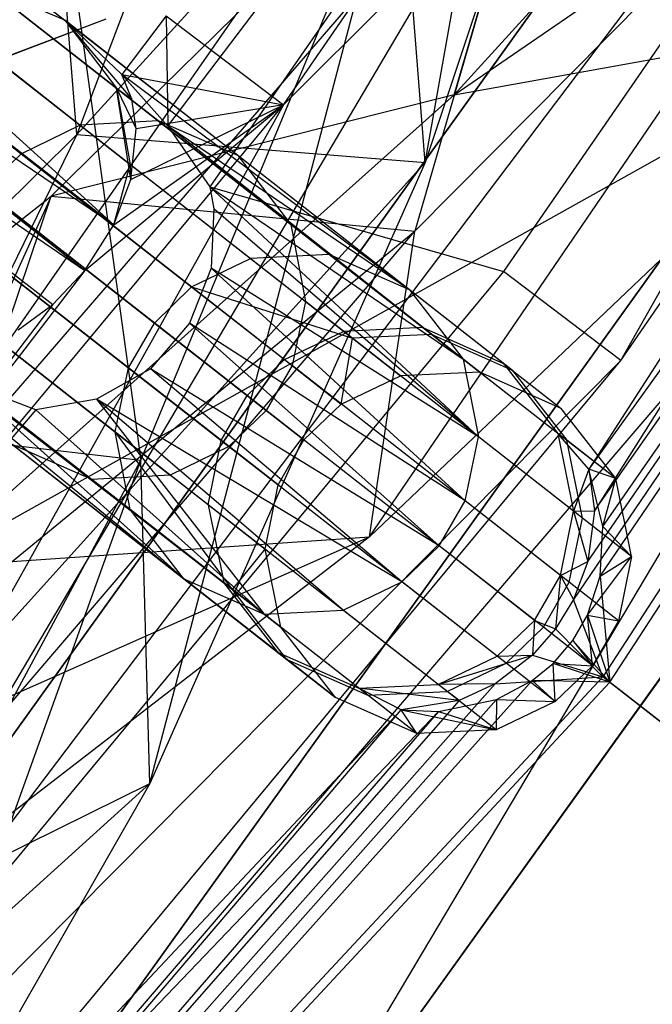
# Model space of a CAD drawing. Extents: x 5.4 to 34.8, y -14.7 to 14.7.
# Tile 123 of 251: x 31 to 31.5, y -9.1 to -8.3. Entities that reach past the tile are written whole.
import ezdxf

# ---------------------------------------------------------------- set-up
doc = ezdxf.new("R2010")
doc.units = 0
doc.header["$LTSCALE"] = 2.54
doc.layers.get('0').update_dxf_attribs({"color": 13, "linetype": 'CONTINUOUS'})

# ---------------------------------------------------------------- blocks, each defined once
blk = doc.blocks.new('BOHO_S_PM_7777_STL')
at = {"color": 0}
for p, q in [((32.7186, -6.69777, 7.66176), (31.4418, -8.68312, 7.66176)), ((32.7186, -6.69777, 7.66176), (31.4418, -8.68312, 7.66176)), ((32.7186, -6.69777, 7.66176), (31.44641, -8.7173, 7.61752)), ((32.7186, -6.69777, 7.66176), (31.44641, -8.7173, 7.61752)), ((32.81839, -6.75082, 7.45751), (31.42906, -8.78963, 7.56233)), ((32.81839, -6.75082, 7.45751), (31.42906, -8.78963, 7.56233)), ((31.44098, -8.7587, 7.57958), (32.81839, -6.75082, 7.45751)), ((31.44098, -8.7587, 7.57958), (32.81839, -6.75082, 7.45751)), ((32.82489, -6.75428, 7.86176), (31.4418, -8.68312, 7.66176)), ((32.82489, -6.75428, 7.86176), (31.4418, -8.68312, 7.66176)), ((31.44641, -8.7173, 7.61752), (32.81839, -6.75082, 7.45751)), ((31.44641, -8.7173, 7.61752), (32.81839, -6.75082, 7.45751)), ((31.45099, -8.77054, 7.7625), (32.82489, -6.75428, 7.86176)), ((31.45099, -8.77054, 7.7625), (32.82489, -6.75428, 7.86176)), ((31.4531, -8.73012, 7.72423), (32.82489, -6.75428, 7.86176)), ((31.4531, -8.73012, 7.72423), (32.82489, -6.75428, 7.86176)), ((32.81839, -6.75082, 7.45751), (31.45323, -8.85298, 7.45751)), ((32.81839, -6.75082, 7.45751), (31.45323, -8.85298, 7.45751)), ((31.45903, -8.85751, 7.86176), (32.82489, -6.75428, 7.86176)), ((31.45903, -8.85751, 7.86176), (32.82489, -6.75428, 7.86176)), ((30.79587, -8.82364, 4.4547), (32.10262, -6.94643, 4.4547)), ((30.79587, -8.82364, 4.6547), (32.10262, -6.94643, 4.4547)), ((30.79587, -8.82364, 4.4547), (32.10262, -6.94643, 4.4547)), ((30.79587, -8.82364, 4.6547), (32.10262, -6.94643, 4.4547)), ((30.79587, -8.82364, 4.6547), (32.10262, -6.94643, 4.6547)), ((30.79587, -8.82364, 4.6547), (32.10262, -6.94643, 4.6547)), ((30.8353, -9.08807, 4.6547), (32.10262, -6.94643, 4.6547)), ((30.8353, -9.08807, 4.6547), (32.10262, -6.94643, 4.6547)), ((32.15439, -7.25183, 4.4547), (30.79587, -8.82364, 4.4547)), ((32.15439, -7.25183, 4.4547), (30.79587, -8.82364, 4.4547)), ((30.8353, -9.08807, 4.4547), (32.15439, -7.25183, 4.4547)), ((32.15439, -7.25183, 4.4547), (30.8353, -9.08807, 4.6547)), ((32.15439, -7.25183, 4.4547), (30.8353, -9.08807, 4.6547)), ((32.15439, -7.25183, 4.6547), (30.8353, -9.08807, 4.6547)), ((30.8353, -9.08807, 4.4547), (32.15439, -7.25183, 4.4547)), ((32.15439, -7.25183, 4.6547), (30.8353, -9.08807, 4.6547)), ((32.32979, -7.35754, 10.15673), (30.99146, -9.22054, 10.15673)), ((30.99146, -9.22054, 10.15673), (32.32979, -7.35754, 9.95673)), ((32.32979, -7.35754, 9.95673), (30.99146, -9.22054, 9.95673)), ((30.99146, -9.22054, 10.15673), (32.32979, -7.35754, 9.95673)), ((32.32979, -7.35754, 10.15673), (30.99146, -9.22054, 10.15673)), ((32.32979, -7.35754, 9.95673), (30.99146, -9.22054, 9.95673)), ((31.09688, -8.40252, 12.06137), (31.89252, -7.35508, 11.95751)), ((31.09688, -8.40252, 12.06137), (31.89252, -7.35508, 11.95751)), ((31.89252, -7.35508, 11.95751), (31.13127, -8.45213, 11.95751)), ((31.89252, -7.35508, 11.95751), (31.13127, -8.45213, 11.95751)), ((31.14398, -9.34992, 10.15673), (32.32979, -7.35754, 10.15673)), ((31.14398, -9.34992, 10.15673), (32.32979, -7.35754, 10.15673)), ((31.1917, -8.38502, 12.36176), (31.89876, -7.35898, 12.36176)), ((31.1917, -8.38502, 12.36176), (31.89876, -7.35898, 12.36176)), ((32.50108, -7.46078, 9.95673), (30.99146, -9.22054, 9.95673)), ((32.50108, -7.46078, 9.95673), (30.99146, -9.22054, 9.95673)), ((31.14398, -9.34992, 10.15673), (32.50108, -7.46078, 10.15673)), ((32.50108, -7.46078, 9.95673), (31.14398, -9.34992, 9.95673)), ((32.50108, -7.46078, 9.95673), (31.14398, -9.34992, 9.95673)), ((32.50108, -7.46078, 9.95673), (31.14398, -9.34992, 10.15673)), ((32.50108, -7.46078, 9.95673), (31.14398, -9.34992, 10.15673)), ((31.14398, -9.34992, 10.15673), (32.50108, -7.46078, 10.15673)), ((32.09045, -7.47876, 11.95326), (31.37188, -8.5215, 11.95326)), ((32.09045, -7.47876, 11.95326), (31.37188, -8.5215, 11.95326)), ((32.09669, -7.48266, 12.35751), (30.56817, -9.50059, 12.35751)), ((32.09669, -7.48266, 12.35751), (30.56817, -9.50059, 12.35751)), ((32.09669, -7.48266, 12.35751), (31.1917, -8.38502, 12.36176)), ((32.09669, -7.48266, 12.35751), (31.1917, -8.38502, 12.36176)), ((31.46783, -8.59419, 12.15326), (32.09669, -7.48266, 12.35751)), ((31.46783, -8.59419, 12.15326), (32.09669, -7.48266, 12.35751)), ((31.46783, -8.59419, 12.15326), (32.19254, -7.54255, 12.15326)), ((31.46783, -8.59419, 12.15326), (32.19254, -7.54255, 12.15326)), ((31.30781, -8.43228, 6.53288), (31.44928, -7.63472, 5.58481)), ((31.30781, -8.43228, 6.53288), (31.44928, -7.63472, 5.58481)), ((31.33145, -8.37701, 11.43409), (32.10035, -7.84887, 10.54068)), ((31.33145, -8.37701, 11.43409), (32.10035, -7.84887, 10.54068)), ((31.02257, -8.40934, 6.62304), (31.48406, -7.90289, 5.71483)), ((31.02257, -8.40934, 6.62304), (31.48406, -7.90289, 5.71483)), ((31.48406, -7.90289, 5.71483), (31.30781, -8.43228, 6.53288)), ((31.48406, -7.90289, 5.71483), (31.30781, -8.43228, 6.53288)), ((30.52492, -7.9349, 13.88263), (31.01262, -8.31593, 12.22669)), ((30.52492, -7.9349, 13.88263), (31.01262, -8.31593, 12.22669)), ((31.70709, -7.96443, 10.74899), (31.33145, -8.37701, 11.43409)), ((31.70709, -7.96443, 10.74899), (31.33145, -8.37701, 11.43409)), ((30.56495, -7.98857, 13.9112), (31.05502, -8.37145, 12.2471)), ((30.56495, -7.98857, 13.9112), (31.05502, -8.37145, 12.2471)), ((31.00146, -8.45981, 11.83932), (31.42961, -8.03963, 11.13164)), ((31.00146, -8.45981, 11.83932), (31.42961, -8.03963, 11.13164)), ((31.42961, -8.03963, 11.13164), (31.29916, -8.48847, 11.86298)), ((31.42961, -8.03963, 11.13164), (31.29916, -8.48847, 11.86298)), ((31.33145, -8.37701, 11.43409), (31.42961, -8.03963, 11.13164)), ((31.33145, -8.37701, 11.43409), (31.42961, -8.03963, 11.13164)), ((30.57449, -8.04977, 13.9312), (31.06623, -8.43396, 12.26138)), ((30.57449, -8.04977, 13.9312), (31.06623, -8.43396, 12.26138)), ((30.57449, -8.04977, 13.9312), (31.05275, -8.4834, 12.27801)), ((30.57449, -8.04977, 13.9312), (31.05275, -8.4834, 12.27801)), ((31.26223, -8.73842, 12.02475), (31.7292, -8.05497, 11.13486)), ((31.26223, -8.73842, 12.02475), (31.7292, -8.05497, 11.13486)), ((31.29916, -8.48847, 11.86298), (31.7292, -8.05497, 11.13486)), ((31.29916, -8.48847, 11.86298), (31.7292, -8.05497, 11.13486)), ((30.69644, -8.0913, 3.87216), (31.08912, -8.39809, 5.64369)), ((30.69644, -8.0913, 3.87216), (31.08912, -8.39809, 5.64369)), ((30.56225, -8.10111, 13.94091), (31.05275, -8.4834, 12.27801)), ((30.56225, -8.10111, 13.94091), (31.05275, -8.4834, 12.27801)), ((31.02501, -8.40175, 5.65426), (30.63354, -8.0959, 3.88826)), ((31.02501, -8.40175, 5.65426), (30.63354, -8.0959, 3.88826)), ((31.15432, -8.42664, 5.62859), (30.7599, -8.11849, 3.84915)), ((31.15432, -8.42664, 5.62859), (30.7599, -8.11849, 3.84915)), ((30.5861, -8.11976, 3.89608), (30.97698, -8.42514, 5.65939)), ((30.5861, -8.11976, 3.89608), (30.97698, -8.42514, 5.65939)), ((30.54071, -8.13759, 13.94334), (31.05275, -8.4834, 12.27801)), ((30.54071, -8.13759, 13.94334), (31.05275, -8.4834, 12.27801)), ((30.54071, -8.13759, 13.94334), (31.02914, -8.52068, 12.2851)), ((30.54071, -8.13759, 13.94334), (31.02914, -8.52068, 12.2851)), ((31.02257, -8.40934, 6.62304), (31.00108, -8.14268, 6.48723)), ((31.02257, -8.40934, 6.62304), (31.00108, -8.14268, 6.48723)), ((31.00108, -8.14268, 6.48723), (31.07485, -8.6757, 7.20983)), ((31.00108, -8.14268, 6.48723), (31.07485, -8.6757, 7.20983)), ((31.07485, -8.6757, 7.20983), (31.28633, -8.16562, 6.39707)), ((31.07485, -8.6757, 7.20983), (31.28633, -8.16562, 6.39707)), ((31.0822, -8.94023, 7.35113), (31.28633, -8.16562, 6.39707)), ((31.0822, -8.94023, 7.35113), (31.28633, -8.16562, 6.39707)), ((31.30781, -8.43228, 6.53288), (31.28633, -8.16562, 6.39707)), ((31.30781, -8.43228, 6.53288), (31.28633, -8.16562, 6.39707)), ((30.51053, -8.16731, 13.94091), (31.02914, -8.52068, 12.2851)), ((30.51053, -8.16731, 13.94091), (31.02914, -8.52068, 12.2851)), ((30.51053, -8.16731, 13.94091), (31.00275, -8.54851, 12.2791)), ((30.51053, -8.16731, 13.94091), (31.00275, -8.54851, 12.2791)), ((31.1978, -8.483, 5.6135), (30.80164, -8.17349, 3.82615)), ((31.1978, -8.483, 5.6135), (30.80164, -8.17349, 3.82615)), ((31.09473, -8.21917, 6.32397), (31.02257, -8.40934, 6.62304)), ((31.09473, -8.21917, 6.32397), (31.02257, -8.40934, 6.62304)), ((30.81238, -8.23563, 3.81004), (31.20976, -8.5461, 5.60293)), ((30.81238, -8.23563, 3.81004), (31.20976, -8.5461, 5.60293)), ((30.80072, -8.28743, 3.80222), (31.19868, -8.59835, 5.59779)), ((30.80072, -8.28743, 3.80222), (31.19868, -8.59835, 5.59779)), ((30.88513, -8.29246, 12.192), (31.16468, -8.51087, 10.68202)), ((30.88513, -8.29246, 12.192), (31.16468, -8.51087, 10.68202)), ((31.01262, -8.31593, 12.22669), (30.94849, -8.28822, 12.20628)), ((31.22916, -8.50751, 10.69012), (30.94849, -8.28822, 12.20628)), ((31.01262, -8.31593, 12.22669), (30.94849, -8.28822, 12.20628)), ((31.22916, -8.50751, 10.69012), (30.94849, -8.28822, 12.20628)), ((30.8987, -8.76369, 12.09444), (31.71452, -8.30788, 11.29554)), ((30.8987, -8.76369, 12.09444), (31.71452, -8.30788, 11.29554)), ((31.71452, -8.30788, 11.29554), (31.26223, -8.73842, 12.02475)), ((31.71452, -8.30788, 11.29554), (31.26223, -8.73842, 12.02475)), ((31.33145, -8.37701, 11.43409), (31.71452, -8.30788, 11.29554)), ((31.33145, -8.37701, 11.43409), (31.71452, -8.30788, 11.29554)), ((31.04628, -8.31498, 13.21089), (30.53789, -8.50736, 13.89422)), ((31.04628, -8.31498, 13.21089), (30.53789, -8.50736, 13.89422)), ((31.04628, -8.31498, 13.21089), (30.60025, -8.48518, 13.81532)), ((31.04628, -8.31498, 13.21089), (30.60025, -8.48518, 13.81532)), ((31.11647, -8.53412, 10.67808), (30.83746, -8.31614, 12.18506)), ((31.11647, -8.53412, 10.67808), (30.83746, -8.31614, 12.18506)), ((31.2949, -8.53647, 10.70169), (31.01262, -8.31593, 12.22669)), ((31.01262, -8.31593, 12.22669), (31.05927, -8.36027, 12.16176)), ((31.01262, -8.31593, 12.22669), (31.05927, -8.36027, 12.16176)), ((31.01262, -8.31593, 12.22669), (31.06741, -8.38057, 12.19298)), ((31.01262, -8.31593, 12.22669), (31.06741, -8.38057, 12.19298)), ((31.01262, -8.31593, 12.22669), (31.05502, -8.37145, 12.2471)), ((31.2949, -8.53647, 10.70169), (31.01262, -8.31593, 12.22669)), ((31.01262, -8.31593, 12.22669), (31.05502, -8.37145, 12.2471)), ((31.09574, -8.31234, 12.16176), (31.05927, -8.36027, 12.16176)), ((31.09574, -8.31234, 12.16176), (31.05927, -8.36027, 12.16176)), ((31.09574, -8.31234, 12.16176), (31.1917, -8.38502, 12.36176)), ((31.09574, -8.31234, 12.16176), (31.1917, -8.38502, 12.36176)), ((31.09574, -8.31234, 12.16176), (31.09688, -8.40252, 12.06137)), ((31.09574, -8.31234, 12.16176), (31.09688, -8.40252, 12.06137)), ((30.77933, -8.32402, 3.80026), (31.17744, -8.63506, 5.59651)), ((30.77933, -8.32402, 3.80026), (31.17744, -8.63506, 5.59651)), ((30.80708, -8.3457, 12.18333), (31.08595, -8.56357, 10.6771)), ((30.80708, -8.3457, 12.18333), (31.08595, -8.56357, 10.6771)), ((30.749, -8.35362, 3.80222), (31.14697, -8.66455, 5.59779)), ((30.749, -8.35362, 3.80222), (31.14697, -8.66455, 5.59779)), ((31.2949, -8.53647, 10.70169), (31.05927, -8.36027, 12.16176)), ((31.05927, -8.36027, 12.16176), (31.09688, -8.40252, 12.06137)), ((31.2949, -8.53647, 10.70169), (31.05927, -8.36027, 12.16176)), ((31.06741, -8.38057, 12.19298), (31.05927, -8.36027, 12.16176)), ((31.05927, -8.36027, 12.16176), (31.1917, -8.38502, 12.36176)), ((31.06741, -8.38057, 12.19298), (31.05927, -8.36027, 12.16176)), ((31.05927, -8.36027, 12.16176), (31.1917, -8.38502, 12.36176)), ((31.05927, -8.36027, 12.16176), (31.09688, -8.40252, 12.06137)), ((31.05502, -8.37145, 12.2471), (31.06623, -8.43396, 12.26138)), ((31.06656, -8.44609, 12.25821), (31.05502, -8.37145, 12.2471)), ((31.05502, -8.37145, 12.2471), (31.06741, -8.38057, 12.19298)), ((31.05502, -8.37145, 12.2471), (31.06741, -8.38057, 12.19298)), ((31.05502, -8.37145, 12.2471), (31.07104, -8.40471, 12.22217)), ((31.05502, -8.37145, 12.2471), (31.07104, -8.40471, 12.22217)), ((31.06656, -8.44609, 12.25821), (31.05502, -8.37145, 12.2471)), ((31.05502, -8.37145, 12.2471), (31.06623, -8.43396, 12.26138)), ((30.63867, -8.38208, 3.82615), (31.03483, -8.69159, 5.6135)), ((30.63867, -8.38208, 3.82615), (31.03483, -8.69159, 5.6135)), ((30.70157, -8.37747, 3.81004), (31.09894, -8.68794, 5.60293)), ((30.70157, -8.37747, 3.81004), (31.09894, -8.68794, 5.60293)), ((31.06475, -8.60032, 10.67808), (30.78575, -8.38233, 12.18506)), ((31.06475, -8.60032, 10.67808), (30.78575, -8.38233, 12.18506)), ((31.33145, -8.37701, 11.43409), (30.8987, -8.76369, 12.09444)), ((31.33145, -8.37701, 11.43409), (30.8987, -8.76369, 12.09444)), ((31.33145, -8.37701, 11.43409), (31.00146, -8.45981, 11.83932)), ((31.33145, -8.37701, 11.43409), (31.00146, -8.45981, 11.83932)), ((31.07104, -8.40471, 12.22217), (31.06741, -8.38057, 12.19298)), ((31.07104, -8.40471, 12.22217), (31.06741, -8.38057, 12.19298)), ((30.39551, -9.34355, 12.36176), (31.1917, -8.38502, 12.36176)), ((30.39551, -9.34355, 12.36176), (31.1917, -8.38502, 12.36176)), ((31.1917, -8.38502, 12.36176), (30.56817, -9.50059, 12.35751)), ((31.1917, -8.38502, 12.36176), (30.56817, -9.50059, 12.35751)), ((31.02914, -8.52068, 12.2851), (31.1917, -8.38502, 12.36176)), ((31.02914, -8.52068, 12.2851), (31.1917, -8.38502, 12.36176)), ((31.05275, -8.4834, 12.27801), (31.1917, -8.38502, 12.36176)), ((31.05275, -8.4834, 12.27801), (31.1917, -8.38502, 12.36176)), ((31.06656, -8.44609, 12.25821), (31.1917, -8.38502, 12.36176)), ((31.06656, -8.44609, 12.25821), (31.1917, -8.38502, 12.36176)), ((31.1917, -8.38502, 12.36176), (31.07104, -8.40471, 12.22217)), ((31.1917, -8.38502, 12.36176), (31.07104, -8.40471, 12.22217)), ((31.08912, -8.39809, 5.64369), (31.02501, -8.40175, 5.65426)), ((31.08912, -8.39809, 5.64369), (31.02501, -8.40175, 5.65426)), ((31.08912, -8.39809, 5.64369), (31.3057, -8.56731, 7.38069)), ((31.15432, -8.42664, 5.62859), (31.08912, -8.39809, 5.64369)), ((31.15432, -8.42664, 5.62859), (31.08912, -8.39809, 5.64369)), ((31.08912, -8.39809, 5.64369), (31.3057, -8.56731, 7.38069)), ((30.97698, -8.42514, 5.65939), (31.02501, -8.40175, 5.65426)), ((30.97698, -8.42514, 5.65939), (31.02501, -8.40175, 5.65426)), ((31.24086, -8.5704, 7.38545), (31.02501, -8.40175, 5.65426)), ((31.24086, -8.5704, 7.38545), (31.02501, -8.40175, 5.65426)), ((31.06656, -8.44609, 12.25821), (31.07104, -8.40471, 12.22217)), ((31.06656, -8.44609, 12.25821), (31.07104, -8.40471, 12.22217)), ((31.33891, -8.59325, 10.71326), (31.09688, -8.40252, 12.06137)), ((31.09688, -8.40252, 12.06137), (31.13127, -8.45213, 11.95751)), ((31.33891, -8.59325, 10.71326), (31.09688, -8.40252, 12.06137)), ((31.2949, -8.53647, 10.70169), (31.09688, -8.40252, 12.06137)), ((31.2949, -8.53647, 10.70169), (31.09688, -8.40252, 12.06137)), ((31.09688, -8.40252, 12.06137), (31.13127, -8.45213, 11.95751)), ((31.02257, -8.40934, 6.62304), (30.65999, -9.14885, 7.83447)), ((31.02257, -8.40934, 6.62304), (30.65999, -9.14885, 7.83447)), ((31.02257, -8.40934, 6.62304), (30.78698, -8.64226, 7.28739)), ((31.02257, -8.40934, 6.62304), (30.78698, -8.64226, 7.28739)), ((31.02257, -8.40934, 6.62304), (31.30781, -8.43228, 6.53288)), ((31.02257, -8.40934, 6.62304), (31.30781, -8.43228, 6.53288)), ((30.65999, -9.14885, 7.83447), (31.30781, -8.43228, 6.53288)), ((30.65999, -9.14885, 7.83447), (31.30781, -8.43228, 6.53288)), ((30.9465, -8.45463, 5.66068), (30.97698, -8.42514, 5.65939)), ((30.9465, -8.45463, 5.66068), (30.97698, -8.42514, 5.65939)), ((30.97698, -8.42514, 5.65939), (31.19248, -8.59351, 7.38776)), ((30.97698, -8.42514, 5.65939), (31.19248, -8.59351, 7.38776)), ((31.30781, -8.43228, 6.53288), (31.0822, -8.94023, 7.35113)), ((31.30781, -8.43228, 6.53288), (31.0822, -8.94023, 7.35113)), ((31.37194, -8.59666, 7.3739), (31.15432, -8.42664, 5.62859)), ((31.15432, -8.42664, 5.62859), (31.1978, -8.483, 5.6135)), ((31.37194, -8.59666, 7.3739), (31.15432, -8.42664, 5.62859)), ((31.15432, -8.42664, 5.62859), (31.1978, -8.483, 5.6135)), ((30.77431, -8.43431, 12.192), (31.05386, -8.65272, 10.68202)), ((30.77431, -8.43431, 12.192), (31.05386, -8.65272, 10.68202)), ((31.05275, -8.4834, 12.27801), (31.06623, -8.43396, 12.26138)), ((31.05275, -8.4834, 12.27801), (31.06623, -8.43396, 12.26138)), ((31.06623, -8.43396, 12.26138), (31.06656, -8.44609, 12.25821)), ((31.06623, -8.43396, 12.26138), (31.06656, -8.44609, 12.25821)), ((31.05275, -8.4834, 12.27801), (31.06656, -8.44609, 12.25821)), ((31.05275, -8.4834, 12.27801), (31.06656, -8.44609, 12.25821)), ((31.16192, -8.62293, 7.38834), (30.9465, -8.45463, 5.66068)), ((31.16192, -8.62293, 7.38834), (30.9465, -8.45463, 5.66068)), ((31.13127, -8.45213, 11.95751), (31.33891, -8.59325, 10.71326)), ((31.13127, -8.45213, 11.95751), (31.33891, -8.59325, 10.71326)), ((31.13127, -8.45213, 11.95751), (31.35124, -8.65663, 10.72136)), ((31.13127, -8.45213, 11.95751), (31.35124, -8.65663, 10.72136)), ((31.13127, -8.45213, 11.95751), (31.13452, -8.47006, 11.95726)), ((31.13127, -8.45213, 11.95751), (31.13452, -8.47006, 11.95726)), ((31.13127, -8.45213, 11.95751), (31.37188, -8.5215, 11.95326)), ((31.13127, -8.45213, 11.95751), (31.37188, -8.5215, 11.95326)), ((30.51033, -8.84435, 12.52162), (31.00146, -8.45981, 11.83932)), ((30.51033, -8.84435, 12.52162), (31.00146, -8.45981, 11.83932)), ((31.00146, -8.45981, 11.83932), (30.80336, -8.89461, 12.56175)), ((31.00146, -8.45981, 11.83932), (30.80336, -8.89461, 12.56175)), ((30.8987, -8.76369, 12.09444), (31.00146, -8.45981, 11.83932)), ((30.8987, -8.76369, 12.09444), (31.00146, -8.45981, 11.83932)), ((31.00146, -8.45981, 11.83932), (31.29916, -8.48847, 11.86298)), ((31.00146, -8.45981, 11.83932), (31.29916, -8.48847, 11.86298)), ((31.13452, -8.47006, 11.95726), (31.13247, -8.51879, 11.95675)), ((31.13452, -8.47006, 11.95726), (31.13247, -8.51879, 11.95675)), ((31.35124, -8.65663, 10.72136), (31.13452, -8.47006, 11.95726)), ((31.35124, -8.65663, 10.72136), (31.13452, -8.47006, 11.95726)), ((30.7394, -9.14186, 12.71918), (31.29916, -8.48847, 11.86298)), ((30.7394, -9.14186, 12.71918), (31.29916, -8.48847, 11.86298)), ((30.80336, -8.89461, 12.56175), (31.29916, -8.48847, 11.86298)), ((30.80336, -8.89461, 12.56175), (31.29916, -8.48847, 11.86298)), ((31.02914, -8.52068, 12.2851), (31.05275, -8.4834, 12.27801)), ((31.02914, -8.52068, 12.2851), (31.05275, -8.4834, 12.27801)), ((31.41645, -8.65383, 7.36711), (31.1978, -8.483, 5.6135)), ((31.1978, -8.483, 5.6135), (31.20976, -8.5461, 5.60293)), ((31.41645, -8.65383, 7.36711), (31.1978, -8.483, 5.6135)), ((31.1978, -8.483, 5.6135), (31.20976, -8.5461, 5.60293)), ((31.26223, -8.73842, 12.02475), (31.29916, -8.48847, 11.86298)), ((31.26223, -8.73842, 12.02475), (31.29916, -8.48847, 11.86298)), ((30.78552, -8.49681, 12.20628), (31.06619, -8.7161, 10.69012)), ((30.78552, -8.49681, 12.20628), (31.06619, -8.7161, 10.69012)), ((30.92526, -8.49133, 5.65939), (31.14077, -8.6597, 7.38776)), ((30.92526, -8.49133, 5.65939), (31.14077, -8.6597, 7.38776)), ((31.11647, -8.53412, 10.67808), (31.16468, -8.51087, 10.68202)), ((31.11647, -8.53412, 10.67808), (31.16468, -8.51087, 10.68202)), ((31.22916, -8.50751, 10.69012), (31.16468, -8.51087, 10.68202)), ((31.22916, -8.50751, 10.69012), (31.16468, -8.51087, 10.68202)), ((31.16468, -8.51087, 10.68202), (31.2481, -8.57606, 9.86699)), ((31.16468, -8.51087, 10.68202), (31.2481, -8.57606, 9.86699)), ((31.2949, -8.53647, 10.70169), (31.22916, -8.50751, 10.69012)), ((31.31295, -8.57297, 9.87164), (31.22916, -8.50751, 10.69012)), ((31.2949, -8.53647, 10.70169), (31.22916, -8.50751, 10.69012)), ((31.31295, -8.57297, 9.87164), (31.22916, -8.50751, 10.69012)), ((31.02914, -8.52068, 12.2851), (30.39551, -9.34355, 12.36176)), ((31.02914, -8.52068, 12.2851), (30.39551, -9.34355, 12.36176)), ((31.37188, -8.5215, 11.95326), (30.56273, -9.49563, 11.95326)), ((31.37188, -8.5215, 11.95326), (30.56273, -9.49563, 11.95326)), ((31.00275, -8.54851, 12.2791), (31.02914, -8.52068, 12.2851)), ((31.00275, -8.54851, 12.2791), (31.02914, -8.52068, 12.2851)), ((31.13247, -8.51879, 11.95675), (31.11484, -8.56383, 11.9565)), ((31.13247, -8.51879, 11.95675), (31.11484, -8.56383, 11.9565)), ((31.34035, -8.70903, 10.72529), (31.13247, -8.51879, 11.95675)), ((31.34035, -8.70903, 10.72529), (31.13247, -8.51879, 11.95675)), ((31.35124, -8.65663, 10.72136), (31.13247, -8.51879, 11.95675)), ((31.35124, -8.65663, 10.72136), (31.13247, -8.51879, 11.95675)), ((31.46783, -8.59419, 12.15326), (31.37188, -8.5215, 11.95326)), ((31.46783, -8.59419, 12.15326), (31.37188, -8.5215, 11.95326)), ((31.08595, -8.56357, 10.6771), (31.11647, -8.53412, 10.67808)), ((31.08595, -8.56357, 10.6771), (31.11647, -8.53412, 10.67808)), ((31.239, -8.62986, 9.04313), (31.11647, -8.53412, 10.67808)), ((31.11647, -8.53412, 10.67808), (31.2481, -8.57606, 9.86699)), ((31.11647, -8.53412, 10.67808), (31.2481, -8.57606, 9.86699)), ((31.239, -8.62986, 9.04313), (31.11647, -8.53412, 10.67808)), ((31.2949, -8.53647, 10.70169), (31.33891, -8.59325, 10.71326)), ((31.3792, -8.60233, 9.8783), (31.2949, -8.53647, 10.70169)), ((31.2949, -8.53647, 10.70169), (31.33891, -8.59325, 10.71326)), ((31.3792, -8.60233, 9.8783), (31.2949, -8.53647, 10.70169)), ((31.13004, -8.71224, 7.38545), (30.91419, -8.54359, 5.65426)), ((31.13004, -8.71224, 7.38545), (30.91419, -8.54359, 5.65426)), ((31.00275, -8.54851, 12.2791), (30.39551, -9.34355, 12.36176)), ((31.00275, -8.54851, 12.2791), (30.39551, -9.34355, 12.36176)), ((30.82792, -8.55233, 12.22669), (31.1102, -8.77288, 10.70169)), ((30.82792, -8.55233, 12.22669), (31.1102, -8.77288, 10.70169)), ((30.97434, -8.56922, 12.26331), (31.00275, -8.54851, 12.2791)), ((30.97434, -8.56922, 12.26331), (31.00275, -8.54851, 12.2791)), ((31.20976, -8.5461, 5.60293), (31.19868, -8.59835, 5.59779)), ((31.20976, -8.5461, 5.60293), (31.19868, -8.59835, 5.59779)), ((31.42913, -8.71749, 7.36235), (31.20976, -8.5461, 5.60293)), ((31.42913, -8.71749, 7.36235), (31.20976, -8.5461, 5.60293)), ((31.06475, -8.60032, 10.67808), (31.08595, -8.56357, 10.6771)), ((31.06475, -8.60032, 10.67808), (31.08595, -8.56357, 10.6771)), ((31.11484, -8.56383, 11.9565), (31.08265, -8.60109, 11.95654)), ((31.11484, -8.56383, 11.9565), (31.08265, -8.60109, 11.95654)), ((31.08595, -8.56357, 10.6771), (31.20842, -8.65926, 9.04296)), ((31.08595, -8.56357, 10.6771), (31.20842, -8.65926, 9.04296)), ((31.31915, -8.74577, 10.72628), (31.11484, -8.56383, 11.9565)), ((31.31915, -8.74577, 10.72628), (31.11484, -8.56383, 11.9565)), ((31.34035, -8.70903, 10.72529), (31.11484, -8.56383, 11.9565)), ((31.34035, -8.70903, 10.72529), (31.11484, -8.56383, 11.9565)), ((31.3057, -8.56731, 7.38069), (31.24086, -8.5704, 7.38545)), ((31.3057, -8.56731, 7.38069), (31.24086, -8.5704, 7.38545)), ((31.3057, -8.56731, 7.38069), (31.37194, -8.59666, 7.3739)), ((31.3057, -8.56731, 7.38069), (31.37194, -8.59666, 7.3739)), ((31.3057, -8.56731, 7.38069), (31.35247, -8.60385, 9.04516)), ((31.3057, -8.56731, 7.38069), (31.35247, -8.60385, 9.04516)), ((31.19248, -8.59351, 7.38776), (31.24086, -8.5704, 7.38545)), ((31.19248, -8.59351, 7.38776), (31.24086, -8.5704, 7.38545)), ((31.239, -8.62986, 9.04313), (31.2481, -8.57606, 9.86699)), ((31.239, -8.62986, 9.04313), (31.2481, -8.57606, 9.86699)), ((31.28746, -8.6068, 9.04379), (31.24086, -8.5704, 7.38545)), ((31.28746, -8.6068, 9.04379), (31.24086, -8.5704, 7.38545)), ((31.31295, -8.57297, 9.87164), (31.2481, -8.57606, 9.86699)), ((31.31295, -8.57297, 9.87164), (31.2481, -8.57606, 9.86699)), ((31.2481, -8.57606, 9.86699), (31.28746, -8.6068, 9.04379)), ((31.2481, -8.57606, 9.86699), (31.28746, -8.6068, 9.04379)), ((31.3792, -8.60233, 9.8783), (31.31295, -8.57297, 9.87164)), ((31.35247, -8.60385, 9.04516), (31.31295, -8.57297, 9.87164)), ((31.3792, -8.60233, 9.8783), (31.31295, -8.57297, 9.87164)), ((31.35247, -8.60385, 9.04516), (31.31295, -8.57297, 9.87164)), ((30.88227, -8.58689, 12.16176), (31.1102, -8.77288, 10.70169)), ((30.88227, -8.58689, 12.16176), (31.1102, -8.77288, 10.70169)), ((31.16192, -8.62293, 7.38834), (31.19248, -8.59351, 7.38776)), ((31.16192, -8.62293, 7.38834), (31.19248, -8.59351, 7.38776)), ((31.19248, -8.59351, 7.38776), (31.239, -8.62986, 9.04313)), ((31.19248, -8.59351, 7.38776), (31.239, -8.62986, 9.04313)), ((31.33891, -8.59325, 10.71326), (31.42371, -8.65951, 9.88495)), ((31.33891, -8.59325, 10.71326), (31.35124, -8.65663, 10.72136)), ((31.33891, -8.59325, 10.71326), (31.42371, -8.65951, 9.88495)), ((31.33891, -8.59325, 10.71326), (31.35124, -8.65663, 10.72136)), ((30.56817, -9.50059, 12.35751), (31.46783, -8.59419, 12.15326)), ((30.56817, -9.50059, 12.35751), (31.46783, -8.59419, 12.15326)), ((30.65178, -9.57663, 12.15326), (31.46783, -8.59419, 12.15326)), ((30.65178, -9.57663, 12.15326), (31.46783, -8.59419, 12.15326)), ((31.08265, -8.60109, 11.95654), (31.03858, -8.62588, 11.9569)), ((31.08265, -8.60109, 11.95654), (31.03858, -8.62588, 11.9569)), ((31.05386, -8.65272, 10.68202), (31.06475, -8.60032, 10.67808)), ((31.05386, -8.65272, 10.68202), (31.06475, -8.60032, 10.67808)), ((31.18729, -8.69605, 9.04313), (31.06475, -8.60032, 10.67808)), ((31.18729, -8.69605, 9.04313), (31.06475, -8.60032, 10.67808)), ((31.28863, -8.77523, 10.72529), (31.08265, -8.60109, 11.95654)), ((31.28863, -8.77523, 10.72529), (31.08265, -8.60109, 11.95654)), ((31.31915, -8.74577, 10.72628), (31.08265, -8.60109, 11.95654)), ((31.31915, -8.74577, 10.72628), (31.08265, -8.60109, 11.95654)), ((31.19868, -8.59835, 5.59779), (31.17744, -8.63506, 5.59651)), ((31.19868, -8.59835, 5.59779), (31.17744, -8.63506, 5.59651)), ((31.41841, -8.77002, 7.36004), (31.19868, -8.59835, 5.59779)), ((31.41841, -8.77002, 7.36004), (31.19868, -8.59835, 5.59779)), ((31.37194, -8.59666, 7.3739), (31.41645, -8.65383, 7.36711)), ((31.37194, -8.59666, 7.3739), (31.41645, -8.65383, 7.36711)), ((31.37194, -8.59666, 7.3739), (31.41895, -8.63339, 9.04712)), ((31.37194, -8.59666, 7.3739), (31.41895, -8.63339, 9.04712)), ((30.92615, -8.60668, 5.64369), (31.14273, -8.7759, 7.38069)), ((30.92615, -8.60668, 5.64369), (31.14273, -8.7759, 7.38069)), ((31.239, -8.62986, 9.04313), (31.28746, -8.6068, 9.04379)), ((31.239, -8.62986, 9.04313), (31.28746, -8.6068, 9.04379)), ((31.35247, -8.60385, 9.04516), (31.28746, -8.6068, 9.04379)), ((31.35247, -8.60385, 9.04516), (31.28746, -8.6068, 9.04379)), ((31.41895, -8.63339, 9.04712), (31.35247, -8.60385, 9.04516)), ((31.41895, -8.63339, 9.04712), (31.35247, -8.60385, 9.04516)), ((31.3792, -8.60233, 9.8783), (31.42371, -8.65951, 9.88495)), ((31.3792, -8.60233, 9.8783), (31.41895, -8.63339, 9.04712)), ((31.3792, -8.60233, 9.8783), (31.42371, -8.65951, 9.88495)), ((31.3792, -8.60233, 9.8783), (31.41895, -8.63339, 9.04712)), ((30.98882, -8.63451, 11.95751), (30.93229, -8.61312, 12.06151)), ((30.93229, -8.61312, 12.06151), (31.17594, -8.80184, 10.71326)), ((30.93229, -8.61312, 12.06151), (31.17594, -8.80184, 10.71326)), ((30.93229, -8.61312, 12.06151), (31.1102, -8.77288, 10.70169)), ((30.93229, -8.61312, 12.06151), (31.1102, -8.77288, 10.70169)), ((30.98882, -8.63451, 11.95751), (30.93229, -8.61312, 12.06151)), ((31.03858, -8.62588, 11.9569), (30.98882, -8.63451, 11.95751)), ((31.03858, -8.62588, 11.9569), (30.98882, -8.63451, 11.95751)), ((31.24042, -8.79848, 10.72136), (31.03858, -8.62588, 11.9569)), ((31.03858, -8.62588, 11.9569), (31.17594, -8.80184, 10.71326)), ((31.24042, -8.79848, 10.72136), (31.03858, -8.62588, 11.9569)), ((31.28863, -8.77523, 10.72529), (31.03858, -8.62588, 11.9569)), ((31.28863, -8.77523, 10.72529), (31.03858, -8.62588, 11.9569)), ((31.03858, -8.62588, 11.9569), (31.17594, -8.80184, 10.71326)), ((31.14077, -8.6597, 7.38776), (31.16192, -8.62293, 7.38834)), ((31.14077, -8.6597, 7.38776), (31.16192, -8.62293, 7.38834)), ((31.20842, -8.65926, 9.04296), (31.16192, -8.62293, 7.38834)), ((31.20842, -8.65926, 9.04296), (31.16192, -8.62293, 7.38834)), ((31.20842, -8.65926, 9.04296), (31.239, -8.62986, 9.04313)), ((31.20842, -8.65926, 9.04296), (31.239, -8.62986, 9.04313)), ((31.4637, -8.69075, 9.04908), (31.41895, -8.63339, 9.04712)), ((31.4637, -8.69075, 9.04908), (31.41895, -8.63339, 9.04712)), ((30.98882, -8.63451, 11.95751), (30.39006, -9.3386, 11.95751)), ((30.98882, -8.63451, 11.95751), (30.39006, -9.3386, 11.95751)), ((30.78698, -8.64226, 7.28739), (31.07485, -8.6757, 7.20983)), ((30.78698, -8.64226, 7.28739), (31.07485, -8.6757, 7.20983)), ((30.98882, -8.63451, 11.95751), (31.17594, -8.80184, 10.71326)), ((30.98882, -8.63451, 11.95751), (31.17594, -8.80184, 10.71326)), ((31.17744, -8.63506, 5.59651), (31.14697, -8.66455, 5.59779)), ((31.17744, -8.63506, 5.59651), (31.14697, -8.66455, 5.59779)), ((31.39726, -8.8068, 7.35947), (31.17744, -8.63506, 5.59651)), ((31.39726, -8.8068, 7.35947), (31.17744, -8.63506, 5.59651)), ((31.14998, -8.78156, 9.87164), (31.05386, -8.65272, 10.68202)), ((31.05386, -8.65272, 10.68202), (31.17664, -8.74865, 9.04379)), ((31.14998, -8.78156, 9.87164), (31.05386, -8.65272, 10.68202)), ((31.06619, -8.7161, 10.69012), (31.05386, -8.65272, 10.68202)), ((31.06619, -8.7161, 10.69012), (31.05386, -8.65272, 10.68202)), ((31.05386, -8.65272, 10.68202), (31.17664, -8.74865, 9.04379)), ((31.34035, -8.70903, 10.72529), (31.35124, -8.65663, 10.72136)), ((31.34035, -8.70903, 10.72529), (31.35124, -8.65663, 10.72136)), ((31.43641, -8.72317, 9.88961), (31.35124, -8.65663, 10.72136)), ((31.43641, -8.72317, 9.88961), (31.35124, -8.65663, 10.72136)), ((31.4637, -8.69075, 9.04908), (31.41645, -8.65383, 7.36711)), ((31.4637, -8.69075, 9.04908), (31.41645, -8.65383, 7.36711)), ((31.4418, -8.68312, 7.66176), (31.41645, -8.65383, 7.36711)), ((31.41645, -8.65383, 7.36711), (31.42913, -8.71749, 7.36235)), ((31.41645, -8.65383, 7.36711), (31.42913, -8.71749, 7.36235)), ((31.4418, -8.68312, 7.66176), (31.41645, -8.65383, 7.36711)), ((31.18724, -8.83307, 7.3739), (30.96962, -8.66305, 5.62859)), ((31.03483, -8.69159, 5.6135), (30.96962, -8.66305, 5.62859)), ((31.18724, -8.83307, 7.3739), (30.96962, -8.66305, 5.62859)), ((31.03483, -8.69159, 5.6135), (30.96962, -8.66305, 5.62859)), ((31.14697, -8.66455, 5.59779), (31.09894, -8.68794, 5.60293)), ((31.14697, -8.66455, 5.59779), (31.09894, -8.68794, 5.60293)), ((31.13004, -8.71224, 7.38545), (31.14077, -8.6597, 7.38776)), ((31.13004, -8.71224, 7.38545), (31.14077, -8.6597, 7.38776)), ((31.14077, -8.6597, 7.38776), (31.18729, -8.69605, 9.04313)), ((31.14077, -8.6597, 7.38776), (31.18729, -8.69605, 9.04313)), ((31.36669, -8.83622, 7.36004), (31.14697, -8.66455, 5.59779)), ((31.36669, -8.83622, 7.36004), (31.14697, -8.66455, 5.59779)), ((31.18729, -8.69605, 9.04313), (31.20842, -8.65926, 9.04296)), ((31.18729, -8.69605, 9.04313), (31.20842, -8.65926, 9.04296)), ((31.4637, -8.69075, 9.04908), (31.42371, -8.65951, 9.88495)), ((31.43641, -8.72317, 9.88961), (31.42371, -8.65951, 9.88495)), ((31.43641, -8.72317, 9.88961), (31.42371, -8.65951, 9.88495)), ((31.4637, -8.69075, 9.04908), (31.42371, -8.65951, 9.88495)), ((30.80596, -9.42298, 8.16534), (31.07485, -8.6757, 7.20983)), ((30.80596, -9.42298, 8.16534), (31.07485, -8.6757, 7.20983)), ((30.81372, -9.16126, 8.01889), (31.07485, -8.6757, 7.20983)), ((30.81372, -9.16126, 8.01889), (31.07485, -8.6757, 7.20983)), ((31.0822, -8.94023, 7.35113), (31.07485, -8.6757, 7.20983)), ((31.0822, -8.94023, 7.35113), (31.07485, -8.6757, 7.20983)), ((31.09894, -8.68794, 5.60293), (31.03483, -8.69159, 5.6135)), ((31.09894, -8.68794, 5.60293), (31.03483, -8.69159, 5.6135)), ((31.31831, -8.85933, 7.36235), (31.09894, -8.68794, 5.60293)), ((31.31831, -8.85933, 7.36235), (31.09894, -8.68794, 5.60293)), ((31.4418, -8.68312, 7.66176), (31.42913, -8.71749, 7.36235)), ((31.4418, -8.68312, 7.66176), (31.42913, -8.71749, 7.36235)), ((31.4637, -8.69075, 9.04908), (31.4418, -8.68312, 7.66176)), ((31.4418, -8.68312, 7.66176), (31.44641, -8.7173, 7.61752)), ((31.4531, -8.73012, 7.72423), (31.4418, -8.68312, 7.66176)), ((31.4637, -8.69075, 9.04908), (31.4418, -8.68312, 7.66176)), ((31.4531, -8.73012, 7.72423), (31.4418, -8.68312, 7.66176)), ((31.4418, -8.68312, 7.66176), (31.44641, -8.7173, 7.61752)), ((31.4531, -8.73012, 7.72423), (31.4637, -8.69075, 9.04908)), ((31.4531, -8.73012, 7.72423), (31.4637, -8.69075, 9.04908)), ((31.47655, -8.75454, 9.05045), (31.4637, -8.69075, 9.04908)), ((31.47655, -8.75454, 9.05045), (31.4637, -8.69075, 9.04908)), ((31.25348, -8.86242, 7.36711), (31.03483, -8.69159, 5.6135)), ((31.25348, -8.86242, 7.36711), (31.03483, -8.69159, 5.6135)), ((31.17664, -8.74865, 9.04379), (31.18729, -8.69605, 9.04313)), ((31.17664, -8.74865, 9.04379), (31.18729, -8.69605, 9.04313)), ((31.13004, -8.71224, 7.38545), (31.14273, -8.7759, 7.38069)), ((31.13004, -8.71224, 7.38545), (31.14273, -8.7759, 7.38069)), ((31.17664, -8.74865, 9.04379), (31.13004, -8.71224, 7.38545)), ((31.17664, -8.74865, 9.04379), (31.13004, -8.71224, 7.38545)), ((31.31915, -8.74577, 10.72628), (31.34035, -8.70903, 10.72529)), ((31.31915, -8.74577, 10.72628), (31.34035, -8.70903, 10.72529)), ((31.42568, -8.77571, 9.89187), (31.34035, -8.70903, 10.72529)), ((31.42568, -8.77571, 9.89187), (31.34035, -8.70903, 10.72529)), ((31.1102, -8.77288, 10.70169), (31.06619, -8.7161, 10.69012)), ((31.06619, -8.7161, 10.69012), (31.14998, -8.78156, 9.87164)), ((31.1102, -8.77288, 10.70169), (31.06619, -8.7161, 10.69012)), ((31.06619, -8.7161, 10.69012), (31.14998, -8.78156, 9.87164)), ((31.41841, -8.77002, 7.36004), (31.42913, -8.71749, 7.36235)), ((31.41841, -8.77002, 7.36004), (31.42913, -8.71749, 7.36235)), ((31.42913, -8.71749, 7.36235), (31.44641, -8.7173, 7.61752)), ((31.42913, -8.71749, 7.36235), (31.44641, -8.7173, 7.61752)), ((31.42913, -8.71749, 7.36235), (31.44098, -8.7587, 7.57958)), ((31.42913, -8.71749, 7.36235), (31.44098, -8.7587, 7.57958)), ((31.44641, -8.7173, 7.61752), (31.44098, -8.7587, 7.57958)), ((31.44641, -8.7173, 7.61752), (31.44098, -8.7587, 7.57958)), ((31.42568, -8.77571, 9.89187), (31.43641, -8.72317, 9.88961)), ((31.42568, -8.77571, 9.89187), (31.43641, -8.72317, 9.88961)), ((31.47655, -8.75454, 9.05045), (31.43641, -8.72317, 9.88961)), ((31.47655, -8.75454, 9.05045), (31.43641, -8.72317, 9.88961)), ((31.45099, -8.77054, 7.7625), (31.4531, -8.73012, 7.72423)), ((31.45099, -8.77054, 7.7625), (31.4531, -8.73012, 7.72423)), ((31.4531, -8.73012, 7.72423), (31.47655, -8.75454, 9.05045)), ((31.4531, -8.73012, 7.72423), (31.47655, -8.75454, 9.05045)), ((30.40581, -9.11805, 12.72744), (31.26223, -8.73842, 12.02475)), ((30.40581, -9.11805, 12.72744), (31.26223, -8.73842, 12.02475)), ((31.26223, -8.73842, 12.02475), (30.7394, -9.14186, 12.71918)), ((31.26223, -8.73842, 12.02475), (30.7394, -9.14186, 12.71918)), ((30.8987, -8.76369, 12.09444), (31.26223, -8.73842, 12.02475)), ((30.8987, -8.76369, 12.09444), (31.26223, -8.73842, 12.02475)), ((31.28863, -8.77523, 10.72529), (31.31915, -8.74577, 10.72628)), ((31.28863, -8.77523, 10.72529), (31.31915, -8.74577, 10.72628)), ((31.40453, -8.81248, 9.89244), (31.31915, -8.74577, 10.72628)), ((31.40453, -8.81248, 9.89244), (31.31915, -8.74577, 10.72628)), ((31.14998, -8.78156, 9.87164), (31.17664, -8.74865, 9.04379)), ((31.14998, -8.78156, 9.87164), (31.17664, -8.74865, 9.04379)), ((31.1895, -8.81244, 9.04516), (31.17664, -8.74865, 9.04379)), ((31.1895, -8.81244, 9.04516), (31.17664, -8.74865, 9.04379)), ((31.44057, -8.80262, 7.7815), (31.47655, -8.75454, 9.05045)), ((31.44057, -8.80262, 7.7815), (31.47655, -8.75454, 9.05045)), ((31.45099, -8.77054, 7.7625), (31.47655, -8.75454, 9.05045)), ((31.45099, -8.77054, 7.7625), (31.47655, -8.75454, 9.05045)), ((31.47655, -8.75454, 9.05045), (31.46591, -8.80714, 9.05112)), ((31.47655, -8.75454, 9.05045), (31.46591, -8.80714, 9.05112)), ((31.41841, -8.77002, 7.36004), (31.44098, -8.7587, 7.57958)), ((31.41841, -8.77002, 7.36004), (31.44098, -8.7587, 7.57958)), ((31.44098, -8.7587, 7.57958), (31.42906, -8.78963, 7.56233)), ((31.44098, -8.7587, 7.57958), (31.42906, -8.78963, 7.56233)), ((31.39726, -8.8068, 7.35947), (31.41841, -8.77002, 7.36004)), ((31.39726, -8.8068, 7.35947), (31.41841, -8.77002, 7.36004)), ((31.41841, -8.77002, 7.36004), (31.41433, -8.81362, 7.5567)), ((31.41841, -8.77002, 7.36004), (31.41433, -8.81362, 7.5567)), ((31.41841, -8.77002, 7.36004), (31.42906, -8.78963, 7.56233)), ((31.41841, -8.77002, 7.36004), (31.42906, -8.78963, 7.56233)), ((31.44057, -8.80262, 7.7815), (31.45099, -8.77054, 7.7625)), ((31.44057, -8.80262, 7.7815), (31.45099, -8.77054, 7.7625)), ((31.45099, -8.77054, 7.7625), (31.45903, -8.85751, 7.86176)), ((31.45099, -8.77054, 7.7625), (31.45903, -8.85751, 7.86176)), ((31.1102, -8.77288, 10.70169), (31.17594, -8.80184, 10.71326)), ((31.1102, -8.77288, 10.70169), (31.1945, -8.83874, 9.8783)), ((31.1102, -8.77288, 10.70169), (31.17594, -8.80184, 10.71326)), ((31.1102, -8.77288, 10.70169), (31.1945, -8.83874, 9.8783)), ((31.1895, -8.81244, 9.04516), (31.14273, -8.7759, 7.38069)), ((31.18724, -8.83307, 7.3739), (31.14273, -8.7759, 7.38069)), ((31.1895, -8.81244, 9.04516), (31.14273, -8.7759, 7.38069)), ((31.18724, -8.83307, 7.3739), (31.14273, -8.7759, 7.38069)), ((31.24042, -8.79848, 10.72136), (31.28863, -8.77523, 10.72529)), ((31.24042, -8.79848, 10.72136), (31.28863, -8.77523, 10.72529)), ((31.37397, -8.8419, 9.89187), (31.28863, -8.77523, 10.72529)), ((31.37397, -8.8419, 9.89187), (31.28863, -8.77523, 10.72529)), ((31.40453, -8.81248, 9.89244), (31.42568, -8.77571, 9.89187)), ((31.40453, -8.81248, 9.89244), (31.42568, -8.77571, 9.89187)), ((31.46591, -8.80714, 9.05112), (31.42568, -8.77571, 9.89187)), ((31.46591, -8.80714, 9.05112), (31.42568, -8.77571, 9.89187)), ((31.1945, -8.83874, 9.8783), (31.14998, -8.78156, 9.87164)), ((31.14998, -8.78156, 9.87164), (31.1895, -8.81244, 9.04516)), ((31.1945, -8.83874, 9.8783), (31.14998, -8.78156, 9.87164)), ((31.14998, -8.78156, 9.87164), (31.1895, -8.81244, 9.04516)), ((31.42906, -8.78963, 7.56233), (31.41433, -8.81362, 7.5567)), ((31.42906, -8.78963, 7.56233), (31.41433, -8.81362, 7.5567)), ((31.45323, -8.85298, 7.45751), (31.42906, -8.78963, 7.56233)), ((31.45323, -8.85298, 7.45751), (31.42906, -8.78963, 7.56233)), ((31.17594, -8.80184, 10.71326), (31.24042, -8.79848, 10.72136)), ((31.17594, -8.80184, 10.71326), (31.24042, -8.79848, 10.72136)), ((31.26075, -8.8681, 9.88495), (31.17594, -8.80184, 10.71326)), ((31.26075, -8.8681, 9.88495), (31.17594, -8.80184, 10.71326)), ((31.32559, -8.86501, 9.88961), (31.24042, -8.79848, 10.72136)), ((31.32559, -8.86501, 9.88961), (31.24042, -8.79848, 10.72136)), ((31.42849, -8.82338, 7.78686), (31.44057, -8.80262, 7.7815)), ((31.42849, -8.82338, 7.78686), (31.44057, -8.80262, 7.7815)), ((31.44057, -8.80262, 7.7815), (31.46591, -8.80714, 9.05112)), ((31.44478, -8.84393, 9.05128), (31.44057, -8.80262, 7.7815)), ((31.44057, -8.80262, 7.7815), (31.46591, -8.80714, 9.05112)), ((31.44478, -8.84393, 9.05128), (31.44057, -8.80262, 7.7815)), ((31.44057, -8.80262, 7.7815), (31.45903, -8.85751, 7.86176)), ((31.44057, -8.80262, 7.7815), (31.45903, -8.85751, 7.86176)), ((31.36669, -8.83622, 7.36004), (31.39726, -8.8068, 7.35947)), ((31.36669, -8.83622, 7.36004), (31.39726, -8.8068, 7.35947)), ((31.39726, -8.8068, 7.35947), (31.39556, -8.83517, 7.55943)), ((31.39726, -8.8068, 7.35947), (31.39556, -8.83517, 7.55943)), ((31.39726, -8.8068, 7.35947), (31.41433, -8.81362, 7.5567)), ((31.39726, -8.8068, 7.35947), (31.41433, -8.81362, 7.5567)), ((31.46591, -8.80714, 9.05112), (31.44478, -8.84393, 9.05128)), ((31.46591, -8.80714, 9.05112), (31.44478, -8.84393, 9.05128)), ((31.23425, -8.86979, 9.04712), (31.1895, -8.81244, 9.04516)), ((31.23425, -8.86979, 9.04712), (31.1895, -8.81244, 9.04516)), ((31.37397, -8.8419, 9.89187), (31.40453, -8.81248, 9.89244)), ((31.37397, -8.8419, 9.89187), (31.40453, -8.81248, 9.89244)), ((31.41433, -8.81362, 7.5567), (31.39556, -8.83517, 7.55943)), ((31.41433, -8.81362, 7.5567), (31.39556, -8.83517, 7.55943)), ((31.44478, -8.84393, 9.05128), (31.40453, -8.81248, 9.89244)), ((31.44478, -8.84393, 9.05128), (31.40453, -8.81248, 9.89244)), ((31.45323, -8.85298, 7.45751), (31.41433, -8.81362, 7.5567)), ((31.45323, -8.85298, 7.45751), (31.41433, -8.81362, 7.5567)), ((31.41245, -8.84207, 7.78498), (31.42849, -8.82338, 7.78686)), ((31.41245, -8.84207, 7.78498), (31.42849, -8.82338, 7.78686)), ((31.42849, -8.82338, 7.78686), (31.44478, -8.84393, 9.05128)), ((31.42849, -8.82338, 7.78686), (31.44478, -8.84393, 9.05128)), ((31.45903, -8.85751, 7.86176), (31.42849, -8.82338, 7.78686)), ((31.45903, -8.85751, 7.86176), (31.42849, -8.82338, 7.78686)), ((31.23425, -8.86979, 9.04712), (31.18724, -8.83307, 7.3739)), ((31.18724, -8.83307, 7.3739), (31.25348, -8.86242, 7.36711)), ((31.23425, -8.86979, 9.04712), (31.18724, -8.83307, 7.3739)), ((31.18724, -8.83307, 7.3739), (31.25348, -8.86242, 7.36711)), ((31.31831, -8.85933, 7.36235), (31.39556, -8.83517, 7.55943)), ((31.31831, -8.85933, 7.36235), (31.39556, -8.83517, 7.55943)), ((31.39556, -8.83517, 7.55943), (31.36488, -8.85872, 7.57673)), ((31.39556, -8.83517, 7.55943), (31.36488, -8.85872, 7.57673)), ((31.36669, -8.83622, 7.36004), (31.39556, -8.83517, 7.55943)), ((31.36669, -8.83622, 7.36004), (31.39556, -8.83517, 7.55943)), ((31.39556, -8.83517, 7.55943), (31.45323, -8.85298, 7.45751)), ((31.39556, -8.83517, 7.55943), (31.45323, -8.85298, 7.45751)), ((31.1945, -8.83874, 9.8783), (31.26075, -8.8681, 9.88495)), ((31.1945, -8.83874, 9.8783), (31.23425, -8.86979, 9.04712)), ((31.1945, -8.83874, 9.8783), (31.26075, -8.8681, 9.88495)), ((31.1945, -8.83874, 9.8783), (31.23425, -8.86979, 9.04712)), ((31.31831, -8.85933, 7.36235), (31.36669, -8.83622, 7.36004)), ((31.31831, -8.85933, 7.36235), (31.36669, -8.83622, 7.36004)), ((31.32559, -8.86501, 9.88961), (31.37397, -8.8419, 9.89187)), ((31.32559, -8.86501, 9.88961), (31.37397, -8.8419, 9.89187)), ((31.4142, -8.87333, 9.05112), (31.37397, -8.8419, 9.89187)), ((31.4142, -8.87333, 9.05112), (31.37397, -8.8419, 9.89187)), ((31.39525, -8.85615, 7.77694), (31.41245, -8.84207, 7.78498)), ((31.39525, -8.85615, 7.77694), (31.41245, -8.84207, 7.78498)), ((31.4142, -8.87333, 9.05112), (31.41245, -8.84207, 7.78498)), ((31.41245, -8.84207, 7.78498), (31.44478, -8.84393, 9.05128)), ((31.41245, -8.84207, 7.78498), (31.44478, -8.84393, 9.05128)), ((31.4142, -8.87333, 9.05112), (31.41245, -8.84207, 7.78498)), ((31.45903, -8.85751, 7.86176), (31.41245, -8.84207, 7.78498)), ((31.45903, -8.85751, 7.86176), (31.41245, -8.84207, 7.78498)), ((31.44478, -8.84393, 9.05128), (31.4142, -8.87333, 9.05112)), ((31.44478, -8.84393, 9.05128), (31.4142, -8.87333, 9.05112)), ((31.45323, -8.85298, 7.45751), (29.74378, -10.68614, 7.45751)), ((31.45323, -8.85298, 7.45751), (29.74378, -10.68614, 7.45751)), ((31.36488, -8.85872, 7.57673), (29.74378, -10.68614, 7.45751)), ((31.36488, -8.85872, 7.57673), (29.74378, -10.68614, 7.45751)), ((29.7487, -10.69161, 7.86176), (31.39525, -8.85615, 7.77694)), ((29.7487, -10.69161, 7.86176), (31.39525, -8.85615, 7.77694)), ((29.7487, -10.69161, 7.86176), (31.45903, -8.85751, 7.86176)), ((29.7487, -10.69161, 7.86176), (31.45903, -8.85751, 7.86176)), ((31.25348, -8.86242, 7.36711), (31.31831, -8.85933, 7.36235)), ((31.25348, -8.86242, 7.36711), (31.31831, -8.85933, 7.36235)), ((31.36488, -8.85872, 7.57673), (31.31831, -8.85933, 7.36235)), ((31.36488, -8.85872, 7.57673), (31.31831, -8.85933, 7.36235)), ((31.3354, -8.87236, 7.60327), (31.31831, -8.85933, 7.36235)), ((31.3354, -8.87236, 7.60327), (31.31831, -8.85933, 7.36235)), ((31.36488, -8.85872, 7.57673), (31.3354, -8.87236, 7.60327)), ((31.36488, -8.85872, 7.57673), (31.3354, -8.87236, 7.60327)), ((31.36488, -8.85872, 7.57673), (31.45323, -8.85298, 7.45751)), ((31.36488, -8.85872, 7.57673), (31.45323, -8.85298, 7.45751)), ((31.36617, -8.87149, 7.75474), (31.39525, -8.85615, 7.77694)), ((31.36617, -8.87149, 7.75474), (31.39525, -8.85615, 7.77694)), ((31.39525, -8.85615, 7.77694), (31.4142, -8.87333, 9.05112)), ((31.39525, -8.85615, 7.77694), (31.4142, -8.87333, 9.05112)), ((31.45903, -8.85751, 7.86176), (31.39525, -8.85615, 7.77694)), ((31.45903, -8.85751, 7.86176), (31.39525, -8.85615, 7.77694)), ((31.63715, -8.99667, 7.45326), (31.45323, -8.85298, 7.45751)), ((31.63715, -8.99667, 7.45326), (31.45323, -8.85298, 7.45751)), ((31.45903, -8.85751, 7.86176), (31.64295, -9.0012, 7.85751)), ((31.45903, -8.85751, 7.86176), (31.64295, -9.0012, 7.85751)), ((31.3354, -8.87236, 7.60327), (31.25348, -8.86242, 7.36711)), ((31.28808, -8.87994, 7.66176), (31.25348, -8.86242, 7.36711)), ((31.3354, -8.87236, 7.60327), (31.25348, -8.86242, 7.36711)), ((31.28808, -8.87994, 7.66176), (31.25348, -8.86242, 7.36711)), ((31.30073, -8.89934, 9.04908), (31.25348, -8.86242, 7.36711)), ((31.30073, -8.89934, 9.04908), (31.25348, -8.86242, 7.36711)), ((31.26075, -8.8681, 9.88495), (31.32559, -8.86501, 9.88961)), ((31.26075, -8.8681, 9.88495), (31.32559, -8.86501, 9.88961)), ((31.36573, -8.89638, 9.05045), (31.32559, -8.86501, 9.88961)), ((31.36573, -8.89638, 9.05045), (31.32559, -8.86501, 9.88961)), ((31.3354, -8.87236, 7.60327), (29.74378, -10.68614, 7.45751)), ((31.3354, -8.87236, 7.60327), (29.74378, -10.68614, 7.45751)), ((31.36617, -8.87149, 7.75474), (29.7487, -10.69161, 7.86176)), ((31.36617, -8.87149, 7.75474), (29.7487, -10.69161, 7.86176)), ((31.30073, -8.89934, 9.04908), (31.23425, -8.86979, 9.04712)), ((31.30073, -8.89934, 9.04908), (31.23425, -8.86979, 9.04712)), ((31.30073, -8.89934, 9.04908), (31.26075, -8.8681, 9.88495)), ((31.30073, -8.89934, 9.04908), (31.26075, -8.8681, 9.88495)), ((31.3354, -8.87236, 7.60327), (31.28808, -8.87994, 7.66176)), ((31.3354, -8.87236, 7.60327), (31.28808, -8.87994, 7.66176)), ((31.31863, -8.88136, 7.70297), (31.36617, -8.87149, 7.75474)), ((31.31863, -8.88136, 7.70297), (31.36617, -8.87149, 7.75474)), ((31.36617, -8.87149, 7.75474), (31.36573, -8.89638, 9.05045)), ((31.36617, -8.87149, 7.75474), (31.36573, -8.89638, 9.05045)), ((31.4142, -8.87333, 9.05112), (31.36573, -8.89638, 9.05045)), ((31.4142, -8.87333, 9.05112), (31.36573, -8.89638, 9.05045)), ((31.36617, -8.87149, 7.75474), (31.4142, -8.87333, 9.05112)), ((31.36617, -8.87149, 7.75474), (31.4142, -8.87333, 9.05112)), ((31.28808, -8.87994, 7.66176), (29.66816, -10.60215, 7.66176)), ((31.28808, -8.87994, 7.66176), (29.66816, -10.60215, 7.66176)), ((29.66816, -10.60215, 7.66176), (31.31863, -8.88136, 7.70297)), ((29.66816, -10.60215, 7.66176), (31.31863, -8.88136, 7.70297)), ((29.74378, -10.68614, 7.45751), (31.28808, -8.87994, 7.66176)), ((29.74378, -10.68614, 7.45751), (31.28808, -8.87994, 7.66176)), ((31.31863, -8.88136, 7.70297), (29.7487, -10.69161, 7.86176)), ((31.31863, -8.88136, 7.70297), (29.7487, -10.69161, 7.86176)), ((31.30073, -8.89934, 9.04908), (31.28808, -8.87994, 7.66176)), ((31.28808, -8.87994, 7.66176), (31.36573, -8.89638, 9.05045)), ((31.28808, -8.87994, 7.66176), (31.31863, -8.88136, 7.70297)), ((31.28808, -8.87994, 7.66176), (31.36573, -8.89638, 9.05045)), ((31.30073, -8.89934, 9.04908), (31.28808, -8.87994, 7.66176)), ((31.28808, -8.87994, 7.66176), (31.31863, -8.88136, 7.70297)), ((31.31863, -8.88136, 7.70297), (31.36573, -8.89638, 9.05045)), ((31.31863, -8.88136, 7.70297), (31.36573, -8.89638, 9.05045)), ((31.36573, -8.89638, 9.05045), (31.30073, -8.89934, 9.04908)), ((31.36573, -8.89638, 9.05045), (31.30073, -8.89934, 9.04908)), ((30.3765, -9.57884, 8.58189), (31.0822, -8.94023, 7.35113)), ((30.3765, -9.57884, 8.58189), (31.0822, -8.94023, 7.35113)), ((30.65999, -9.14885, 7.83447), (31.0822, -8.94023, 7.35113)), ((30.65999, -9.14885, 7.83447), (31.0822, -8.94023, 7.35113)), ((31.0822, -8.94023, 7.35113), (30.80596, -9.42298, 8.16534)), ((31.0822, -8.94023, 7.35113), (30.80596, -9.42298, 8.16534))]:
    blk.add_line(p, q, dxfattribs=at)

msp = doc.modelspace()

# ---------------------------------------------------------------- block references
at = {"color": 0}
msp.add_blockref('BOHO_S_PM_7777_STL', (0, 0), dxfattribs=at)

doc.saveas('drawing.dxf')
